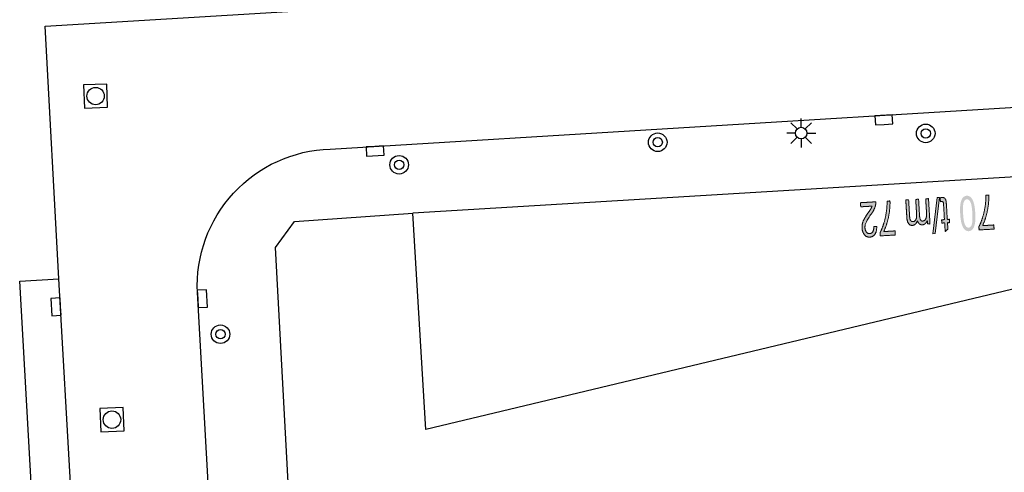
# Model space of a CAD drawing. Header units: metres. Extents: x 134521 to 134907, y 396000 to 396359.
# Tile 72 of 135: x 134751 to 134794, y 396086 to 396105. Entities that reach past the tile are written whole.
import ezdxf

# ---------------------------------------------------------------- set-up
doc = ezdxf.new("R2010")
doc.units = ezdxf.units.M
doc.header["$MEASUREMENT"] = 0

msp = doc.modelspace()

# ---------------------------------------------------------------- hatches: boundary and pattern name
at = {"linetype": 'Continuous', "lineweight": 0, "extrusion": (0, 0, -1)}
h = msp.add_hatch(color=251, dxfattribs=at)
edge = h.paths.add_edge_path()
edge.add_spline(control_points=[(-134792.468, 396096.802), (-134792.484, 396096.537), (-134792.458, 396096.372), (-134792.431, 396096.208), (-134792.364, 396096.116), (-134792.298, 396096.024), (-134792.189, 396096.018), (-134792.109, 396096.013), (-134792.045, 396096.058), (-134791.981, 396096.103), (-134791.937, 396096.192), (-134791.892, 396096.281), (-134791.862, 396096.411), (-134791.831, 396096.54), (-134791.818, 396096.763), (-134791.802, 396097.026), (-134791.828, 396097.19), (-134791.855, 396097.355), (-134791.921, 396097.447), (-134791.988, 396097.539), (-134792.097, 396097.546), (-134792.241, 396097.555), (-134792.333, 396097.405), (-134792.443, 396097.224), (-134792.468, 396096.802)], knot_values=[0, 0, 0, 0.083333, 0.083333, 0.166667, 0.166667, 0.25, 0.25, 0.333333, 0.333333, 0.416667, 0.416667, 0.5, 0.5, 0.583333, 0.583333, 0.666667, 0.666667, 0.75, 0.75, 0.833333, 0.833333, 0.916667, 0.916667, 1, 1, 1], degree=2, periodic=0)
edge = h.paths.add_edge_path(flags=16)
edge.add_spline(control_points=[(-134792.342, 396096.794), (-134792.32, 396097.164), (-134792.255, 396097.282), (-134792.19, 396097.4), (-134792.106, 396097.395), (-134792.022, 396097.39), (-134791.972, 396097.265), (-134791.922, 396097.139), (-134791.944, 396096.771), (-134791.966, 396096.401), (-134792.031, 396096.283), (-134792.096, 396096.165), (-134792.181, 396096.17), (-134792.265, 396096.175), (-134792.309, 396096.285), (-134792.364, 396096.426), (-134792.342, 396096.794)], knot_values=[0, 0, 0, 0.125, 0.125, 0.25, 0.25, 0.375, 0.375, 0.5, 0.5, 0.625, 0.625, 0.75, 0.75, 0.875, 0.875, 1, 1, 1], degree=2, periodic=0)
h = msp.add_hatch(color=251, dxfattribs=at)
edge = h.paths.add_edge_path()
edge.add_line((-134793.269, 396096.286), (-134793.28, 396096.109))
edge.add_line((-134793.28, 396096.109), (-134792.634, 396096.07))
edge.add_line((-134792.634, 396096.07), (-134792.625, 396096.213))
edge.add_spline(control_points=[(-134792.625, 396096.213), (-134792.711, 396096.371), (-134792.79, 396096.629), (-134792.868, 396096.887), (-134792.903, 396097.156), (-134792.929, 396097.346), (-134792.925, 396097.571)], knot_values=[0, 0, 0, 0.333333, 0.333333, 0.666667, 0.666667, 1, 1, 1], degree=2, periodic=0)
edge.add_line((-134792.925, 396097.571), (-134793.052, 396097.578))
edge.add_spline(control_points=[(-134793.052, 396097.578), (-134793.06, 396097.401), (-134793.031, 396097.148), (-134793.002, 396096.896), (-134792.933, 396096.658), (-134792.864, 396096.421), (-134792.781, 396096.256)], knot_values=[0, 0, 0, 0.333333, 0.333333, 0.666667, 0.666667, 1, 1, 1], degree=2, periodic=0)
edge.add_line((-134792.781, 396096.256), (-134793.269, 396096.286))
h = msp.add_hatch(color=251, dxfattribs=at)
edge = h.paths.add_edge_path()
edge.add_line((-134787.53, 396097.069), (-134787.519, 396097.246))
edge.add_line((-134787.519, 396097.246), (-134788.179, 396097.285))
edge.add_spline(control_points=[(-134788.179, 396097.285), (-134788.184, 396097.219), (-134788.172, 396097.157), (-134788.153, 396097.054), (-134788.103, 396096.952), (-134788.053, 396096.851), (-134787.957, 396096.716), (-134787.806, 396096.506), (-134787.756, 396096.386), (-134787.706, 396096.266), (-134787.712, 396096.161), (-134787.719, 396096.052), (-134787.775, 396095.98), (-134787.832, 396095.908), (-134787.916, 396095.913), (-134788.004, 396095.919), (-134788.052, 396096.001), (-134788.1, 396096.084), (-134788.093, 396096.225)], knot_values=[0, 0, 0, 0.111111, 0.111111, 0.222222, 0.222222, 0.333333, 0.333333, 0.444444, 0.444444, 0.555556, 0.555556, 0.666667, 0.666667, 0.777778, 0.777778, 0.888889, 0.888889, 1, 1, 1], degree=2, periodic=0)
edge.add_line((-134788.093, 396096.225), (-134788.22, 396096.213))
edge.add_spline(control_points=[(-134788.22, 396096.213), (-134788.22, 396096.001), (-134788.142, 396095.886), (-134788.064, 396095.77), (-134787.922, 396095.761), (-134787.778, 396095.753), (-134787.687, 396095.867), (-134787.596, 396095.981), (-134787.586, 396096.158), (-134787.58, 396096.248), (-134787.6, 396096.336), (-134787.619, 396096.424), (-134787.67, 396096.524), (-134787.721, 396096.623), (-134787.843, 396096.798), (-134787.945, 396096.944), (-134787.973, 396096.995), (-134788.001, 396097.047), (-134788.019, 396097.098)], knot_values=[0, 0, 0, 0.111111, 0.111111, 0.222222, 0.222222, 0.333333, 0.333333, 0.444444, 0.444444, 0.555556, 0.555556, 0.666667, 0.666667, 0.777778, 0.777778, 0.888889, 0.888889, 1, 1, 1], degree=2, periodic=0)
edge.add_line((-134788.019, 396097.098), (-134787.53, 396097.069))
h = msp.add_hatch(color=251, dxfattribs=at)
edge = h.paths.add_edge_path()
edge.add_line((-134789.008, 396096.029), (-134789.018, 396095.852))
edge.add_line((-134789.018, 396095.852), (-134788.372, 396095.814))
edge.add_line((-134788.372, 396095.814), (-134788.364, 396095.957))
edge.add_spline(control_points=[(-134788.364, 396095.957), (-134788.45, 396096.115), (-134788.528, 396096.373), (-134788.607, 396096.63), (-134788.642, 396096.9), (-134788.667, 396097.09), (-134788.664, 396097.314)], knot_values=[0, 0, 0, 0.333333, 0.333333, 0.666667, 0.666667, 1, 1, 1], degree=2, periodic=0)
edge.add_line((-134788.664, 396097.314), (-134788.79, 396097.322))
edge.add_spline(control_points=[(-134788.79, 396097.322), (-134788.799, 396097.145), (-134788.77, 396096.892), (-134788.74, 396096.639), (-134788.672, 396096.402), (-134788.603, 396096.165), (-134788.519, 396096)], knot_values=[0, 0, 0, 0.333333, 0.333333, 0.666667, 0.666667, 1, 1, 1], degree=2, periodic=0)
edge.add_line((-134788.519, 396096), (-134789.008, 396096.029))
h = msp.add_hatch(color=251, dxfattribs=at)
edge = h.paths.add_edge_path()
edge.add_line((-134790.453, 396097.422), (-134790.518, 396096.337))
edge.add_line((-134790.518, 396096.337), (-134790.408, 396096.33))
edge.add_line((-134790.408, 396096.33), (-134790.399, 396096.483))
edge.add_spline(control_points=[(-134790.399, 396096.483), (-134790.37, 396096.401), (-134790.316, 396096.349), (-134790.263, 396096.297), (-134790.191, 396096.293), (-134790.11, 396096.288), (-134790.056, 396096.335), (-134790.001, 396096.382), (-134789.975, 396096.471), (-134789.9, 396096.275), (-134789.762, 396096.267), (-134789.655, 396096.261), (-134789.591, 396096.347), (-134789.528, 396096.432), (-134789.517, 396096.618)], knot_values=[0, 0, 0, 0.142857, 0.142857, 0.285714, 0.285714, 0.428571, 0.428571, 0.571429, 0.571429, 0.714286, 0.714286, 0.857143, 0.857143, 1, 1, 1], degree=2, periodic=0)
edge.add_line((-134789.517, 396096.618), (-134789.472, 396097.363))
edge.add_line((-134789.472, 396097.363), (-134789.595, 396097.37))
edge.add_line((-134789.595, 396097.37), (-134789.636, 396096.687))
edge.add_spline(control_points=[(-134789.636, 396096.687), (-134789.642, 396096.577), (-134789.657, 396096.529), (-134789.672, 396096.481), (-134789.705, 396096.454), (-134789.738, 396096.426), (-134789.78, 396096.429), (-134789.857, 396096.433), (-134789.903, 396096.512), (-134789.948, 396096.591), (-134789.938, 396096.759)], knot_values=[0, 0, 0, 0.2, 0.2, 0.4, 0.4, 0.6, 0.6, 0.8, 0.8, 1, 1, 1], degree=2, periodic=0)
edge.add_line((-134789.938, 396096.759), (-134789.9, 396097.389))
edge.add_line((-134789.9, 396097.389), (-134790.023, 396097.396))
edge.add_line((-134790.023, 396097.396), (-134790.065, 396096.692))
edge.add_spline(control_points=[(-134790.065, 396096.692), (-134790.073, 396096.569), (-134790.106, 396096.51), (-134790.14, 396096.45), (-134790.208, 396096.454), (-134790.26, 396096.457), (-134790.301, 396096.501), (-134790.343, 396096.544), (-134790.358, 396096.624), (-134790.373, 396096.704), (-134790.364, 396096.852)], knot_values=[0, 0, 0, 0.2, 0.2, 0.4, 0.4, 0.6, 0.6, 0.8, 0.8, 1, 1, 1], degree=2, periodic=0)
edge.add_line((-134790.364, 396096.852), (-134790.33, 396097.415))
edge.add_line((-134790.33, 396097.415), (-134790.453, 396097.422))
msp.add_hatch(color=251, dxfattribs=at).paths.add_polyline_path([(-134790.636, 396095.905), (-134790.734, 396095.911), (-134790.93, 396097.476), (-134790.832, 396097.47)])
h = msp.add_hatch(color=251, dxfattribs=at)
edge = h.paths.add_edge_path()
edge.add_line((-134790.97, 396097.289), (-134790.943, 396097.45))
edge.add_spline(control_points=[(-134790.943, 396097.45), (-134790.993, 396097.469), (-134791.034, 396097.472), (-134791.101, 396097.476), (-134791.139, 396097.446), (-134791.178, 396097.417), (-134791.196, 396097.366), (-134791.214, 396097.315), (-134791.224, 396097.15)], knot_values=[0, 0, 0, 0.25, 0.25, 0.5, 0.5, 0.75, 0.75, 1, 1, 1], degree=2, periodic=0)
edge.add_line((-134791.224, 396097.15), (-134791.262, 396096.524))
edge.add_line((-134791.262, 396096.524), (-134791.352, 396096.53))
edge.add_line((-134791.352, 396096.53), (-134791.361, 396096.387))
edge.add_line((-134791.361, 396096.387), (-134791.27, 396096.382))
edge.add_line((-134791.27, 396096.382), (-134791.287, 396096.113))
edge.add_line((-134791.287, 396096.113), (-134791.171, 396095.996))
edge.add_line((-134791.171, 396095.996), (-134791.148, 396096.374))
edge.add_line((-134791.148, 396096.374), (-134791.025, 396096.367))
edge.add_line((-134791.025, 396096.367), (-134791.017, 396096.51))
edge.add_line((-134791.017, 396096.51), (-134791.139, 396096.517))
edge.add_line((-134791.139, 396096.517), (-134791.101, 396097.153))
edge.add_spline(control_points=[(-134791.101, 396097.153), (-134791.096, 396097.232), (-134791.089, 396097.254), (-134791.081, 396097.276), (-134791.065, 396097.288), (-134791.05, 396097.301), (-134791.023, 396097.299), (-134791.003, 396097.298), (-134790.97, 396097.289)], knot_values=[0, 0, 0, 0.25, 0.25, 0.5, 0.5, 0.75, 0.75, 1, 1, 1], degree=2, periodic=0)

# ---------------------------------------------------------------- linework, layer by layer
at = {"color": 251}
for p, q in [((134752.361, 396104.867), (134778.862, 396106.47)), ((134752.962, 396093.962), (134752.361, 396104.867)), ((134764.648, 396099.56), (134847.288, 396104.613)), ((134784.786, 396100.425), (134784.521, 396100.69)), ((134784.963, 396100.498), (134784.963, 396100.873)), ((134785.14, 396100.425), (134785.405, 396100.69)), ((134784.713, 396100.248), (134784.338, 396100.248)), ((134785.213, 396100.248), (134785.588, 396100.248)), ((134784.786, 396100.071), (134784.521, 396099.806)), ((134784.963, 396099.998), (134784.963, 396099.623)), ((134785.405, 396099.806), (134785.14, 396100.071)), ((134812.47, 396099.46), (134768.22, 396096.8)), ((134812.57, 396097.95), (134768.78, 396087.46)), ((134763.11, 396096.44), (134768.22, 396096.8)), ((134768.78, 396087.46), (134768.22, 396096.8)), ((134762.3, 396095.32), (134763.11, 396096.44)), ((134764.1, 396062.11), (134762.3, 396095.32)), ((134751.268, 396093.865), (134752.962, 396093.962)), ((134751.934, 396082.278), (134751.268, 396093.865)), ((134753.621, 396082.391), (134752.962, 396093.962)), ((134761.96, 396039.9), (134758.93, 396093.37))]:
    msp.add_line(p, q, dxfattribs=at)
at = {"color": 251, "flags": 128}
for points in [[(134754.023, 396102.326), (134754.06, 396101.327), (134755.059, 396101.364), (134755.022, 396102.363)], [(134754.724, 396088.364), (134754.771, 396087.365), (134755.77, 396087.412), (134755.723, 396088.411)]]:
    msp.add_lwpolyline(points, close=True, dxfattribs=at)
for points in [[(134788.538, 396100.621), (134788.912, 396100.644), (134788.888, 396101.043), (134788.139, 396100.997), (134788.164, 396100.598), (134788.538, 396100.621)], [(134766.577, 396099.677), (134766.203, 396099.654), (134766.227, 396099.255), (134766.976, 396099.301), (134766.951, 396099.7), (134766.577, 396099.677)], [(134758.944, 396093.098), (134758.965, 396092.724), (134759.364, 396092.746), (134759.322, 396093.495), (134758.923, 396093.472), (134758.944, 396093.098)], [(134753.028, 396092.763), (134753.007, 396093.137), (134752.608, 396093.115), (134752.65, 396092.366), (134753.049, 396092.389), (134753.028, 396092.763)]]:
    msp.add_lwpolyline(points, dxfattribs=at)
at = {"color": 251, "linetype": 'Continuous', "lineweight": 0, "flags": 128}
msp.add_lwpolyline([(134790.93, 396097.476), (134790.734, 396095.911), (134790.636, 396095.905), (134790.832, 396097.47)], close=True, dxfattribs=at)
at = {"color": 251}
for centre, radius in [((134754.541, 396101.845), 0.375), ((134790.332, 396100.235), 0.4), ((134778.777, 396099.853), 0.4), ((134784.963, 396100.248), 0.25), ((134790.332, 396100.235), 0.2), ((134778.777, 396099.853), 0.2), ((134767.628, 396098.882), 0.4), ((134767.628, 396098.882), 0.2), ((134759.925, 396091.573), 0.4), ((134759.925, 396091.573), 0.2), ((134755.247, 396087.888), 0.375)]:
    msp.add_circle(centre, radius, dxfattribs=at)
at = {"color": 251, "extrusion": (0, 0, -1)}
msp.add_arc((-134764.835, 396093.651), 5.912, 357.2752, 88.1851, dxfattribs=at)
at = {"color": 251, "linetype": 'Continuous', "lineweight": 0}
for points, knots in [([(134793.269, 396096.286), (134793.274, 396096.197), (134793.28, 396096.109), (134792.957, 396096.089), (134792.634, 396096.07), (134792.629, 396096.141), (134792.625, 396096.213), (134792.711, 396096.371), (134792.79, 396096.629), (134792.868, 396096.887), (134792.903, 396097.156), (134792.929, 396097.346), (134792.925, 396097.571), (134792.988, 396097.574), (134793.052, 396097.578), (134793.06, 396097.401), (134793.031, 396097.148), (134793.002, 396096.896), (134792.933, 396096.658), (134792.864, 396096.421), (134792.781, 396096.256), (134793.025, 396096.271), (134793.269, 396096.286)], [0, 0, 0, 0.066667, 0.066667, 0.133333, 0.133333, 0.2, 0.2, 0.266667, 0.266667, 0.333333, 0.333333, 0.4, 0.4, 0.6, 0.6, 0.666667, 0.666667, 0.733333, 0.733333, 0.8, 0.8, 1, 1, 1]), ([(134787.53, 396097.069), (134787.524, 396097.157), (134787.519, 396097.246), (134787.849, 396097.265), (134788.179, 396097.285), (134788.184, 396097.219), (134788.172, 396097.157), (134788.153, 396097.054), (134788.103, 396096.952), (134788.053, 396096.851), (134787.957, 396096.716), (134787.806, 396096.506), (134787.756, 396096.386), (134787.706, 396096.266), (134787.712, 396096.161), (134787.719, 396096.052), (134787.775, 396095.98), (134787.832, 396095.908), (134787.916, 396095.913), (134788.004, 396095.919), (134788.052, 396096.001), (134788.1, 396096.084), (134788.093, 396096.225), (134788.156, 396096.219), (134788.22, 396096.213), (134788.22, 396096.001), (134788.142, 396095.886), (134788.064, 396095.77), (134787.922, 396095.761), (134787.778, 396095.753), (134787.687, 396095.867), (134787.596, 396095.981), (134787.586, 396096.158), (134787.58, 396096.248), (134787.6, 396096.336), (134787.619, 396096.424), (134787.67, 396096.524), (134787.721, 396096.623), (134787.843, 396096.798), (134787.945, 396096.944), (134787.973, 396096.995), (134788.001, 396097.047), (134788.019, 396097.098), (134787.774, 396097.083), (134787.53, 396097.069)], [0, 0, 0, 0.1, 0.1, 0.2, 0.2, 0.222222, 0.222222, 0.244444, 0.244444, 0.266667, 0.266667, 0.288889, 0.288889, 0.311111, 0.311111, 0.333333, 0.333333, 0.355556, 0.355556, 0.377778, 0.377778, 0.4, 0.4, 0.6, 0.6, 0.622222, 0.622222, 0.644444, 0.644444, 0.666667, 0.666667, 0.688889, 0.688889, 0.711111, 0.711111, 0.733333, 0.733333, 0.755556, 0.755556, 0.777778, 0.777778, 0.8, 0.8, 1, 1, 1]), ([(134789.008, 396096.029), (134789.013, 396095.941), (134789.018, 396095.852), (134788.695, 396095.833), (134788.372, 396095.814), (134788.368, 396095.885), (134788.364, 396095.957), (134788.45, 396096.115), (134788.528, 396096.373), (134788.607, 396096.63), (134788.642, 396096.9), (134788.667, 396097.09), (134788.664, 396097.314), (134788.727, 396097.318), (134788.79, 396097.322), (134788.799, 396097.145), (134788.77, 396096.892), (134788.74, 396096.639), (134788.672, 396096.402), (134788.603, 396096.165), (134788.519, 396096), (134788.763, 396096.015), (134789.008, 396096.029)], [0, 0, 0, 0.066667, 0.066667, 0.133333, 0.133333, 0.2, 0.2, 0.266667, 0.266667, 0.333333, 0.333333, 0.4, 0.4, 0.6, 0.6, 0.666667, 0.666667, 0.733333, 0.733333, 0.8, 0.8, 1, 1, 1]), ([(134790.453, 396097.422), (134790.485, 396096.879), (134790.518, 396096.337), (134790.463, 396096.333), (134790.408, 396096.33), (134790.404, 396096.407), (134790.399, 396096.483), (134790.37, 396096.401), (134790.316, 396096.349), (134790.263, 396096.297), (134790.191, 396096.293), (134790.11, 396096.288), (134790.056, 396096.335), (134790.001, 396096.382), (134789.975, 396096.471), (134789.9, 396096.275), (134789.762, 396096.267), (134789.655, 396096.261), (134789.591, 396096.347), (134789.528, 396096.432), (134789.517, 396096.618), (134789.494, 396096.991), (134789.472, 396097.363), (134789.533, 396097.367), (134789.595, 396097.37), (134789.615, 396097.029), (134789.636, 396096.687), (134789.642, 396096.577), (134789.657, 396096.529), (134789.672, 396096.481), (134789.705, 396096.454), (134789.738, 396096.426), (134789.78, 396096.429), (134789.857, 396096.433), (134789.903, 396096.512), (134789.948, 396096.591), (134789.938, 396096.759), (134789.919, 396097.074), (134789.9, 396097.389), (134789.962, 396097.392), (134790.023, 396097.396), (134790.044, 396097.044), (134790.065, 396096.692), (134790.073, 396096.569), (134790.106, 396096.51), (134790.14, 396096.45), (134790.208, 396096.454), (134790.26, 396096.457), (134790.301, 396096.501), (134790.343, 396096.544), (134790.358, 396096.624), (134790.373, 396096.704), (134790.364, 396096.852), (134790.347, 396097.133), (134790.33, 396097.415), (134790.392, 396097.418), (134790.453, 396097.422)], [0, 0, 0, 0.047619, 0.047619, 0.095238, 0.095238, 0.142857, 0.142857, 0.163265, 0.163265, 0.183673, 0.183673, 0.204082, 0.204082, 0.22449, 0.22449, 0.244898, 0.244898, 0.265306, 0.265306, 0.285714, 0.285714, 0.333333, 0.333333, 0.380952, 0.380952, 0.428571, 0.428571, 0.457143, 0.457143, 0.485714, 0.485714, 0.514286, 0.514286, 0.542857, 0.542857, 0.571429, 0.571429, 0.619048, 0.619048, 0.666667, 0.666667, 0.714286, 0.714286, 0.742857, 0.742857, 0.771429, 0.771429, 0.8, 0.8, 0.828571, 0.828571, 0.857143, 0.857143, 0.928571, 0.928571, 1, 1, 1]), ([(134790.97, 396097.289), (134790.956, 396097.369), (134790.943, 396097.45), (134790.993, 396097.469), (134791.034, 396097.472), (134791.101, 396097.476), (134791.139, 396097.446), (134791.178, 396097.417), (134791.196, 396097.366), (134791.214, 396097.315), (134791.224, 396097.15), (134791.243, 396096.837), (134791.262, 396096.524), (134791.307, 396096.527), (134791.352, 396096.53), (134791.357, 396096.459), (134791.361, 396096.387), (134791.316, 396096.385), (134791.27, 396096.382), (134791.278, 396096.247), (134791.287, 396096.113), (134791.229, 396096.054), (134791.171, 396095.996), (134791.159, 396096.185), (134791.148, 396096.374), (134791.087, 396096.371), (134791.025, 396096.367), (134791.021, 396096.438), (134791.017, 396096.51), (134791.078, 396096.513), (134791.139, 396096.517), (134791.12, 396096.835), (134791.101, 396097.153), (134791.096, 396097.232), (134791.089, 396097.254), (134791.081, 396097.276), (134791.065, 396097.288), (134791.05, 396097.301), (134791.023, 396097.299), (134791.003, 396097.298), (134790.97, 396097.289)], [0, 0, 0, 0.25, 0.25, 0.3125, 0.3125, 0.375, 0.375, 0.4375, 0.4375, 0.5, 0.5, 0.522727, 0.522727, 0.545455, 0.545455, 0.568182, 0.568182, 0.590909, 0.590909, 0.613636, 0.613636, 0.636364, 0.636364, 0.659091, 0.659091, 0.681818, 0.681818, 0.704545, 0.704545, 0.727273, 0.727273, 0.75, 0.75, 0.8125, 0.8125, 0.875, 0.875, 0.9375, 0.9375, 1, 1, 1])]:
    msp.add_open_spline(points, degree=2, knots=knots, dxfattribs=at)

doc.saveas('drawing.dxf')
